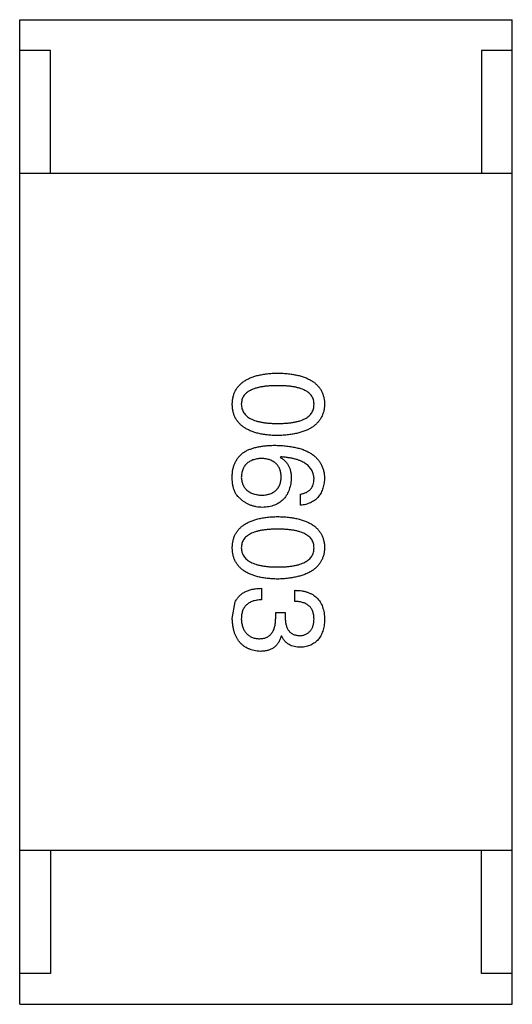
# Model space of a CAD drawing. Header units: inches. Extents: x -100 to 126, y -58 to 58.
# Tile 69 of 118: x 78.749 to 79.549, y 2.011 to 3.611. Entities that reach past the tile are written whole.
import ezdxf

# ---------------------------------------------------------------- set-up
doc = ezdxf.new("R2010")
doc.units = ezdxf.units.IN
doc.header["$LTSCALE"] = 1.21
doc.header["$MEASUREMENT"] = 0
doc.layers.get('0').update_dxf_attribs({"linetype": 'CONTINUOUS'})

msp = doc.modelspace()

# ---------------------------------------------------------------- linework, layer by layer
at = {"color": 7, "linetype": 'Continuous'}
for p, q in [((78.7488, 2.0106), (78.7488, 3.6106)), ((78.7488, 3.6106), (79.5488, 3.6106)), ((79.5488, 2.0106), (79.5488, 3.6106)), ((78.7988, 3.5606), (78.7488, 3.5606)), ((78.7988, 3.3606), (78.7988, 3.5606)), ((79.4988, 3.5606), (79.4988, 3.3606)), ((79.5488, 3.5606), (79.4988, 3.5606)), ((79.5488, 3.3606), (78.7488, 3.3606)), ((79.1727, 2.9002), (79.1718, 2.8993)), ((79.2046, 2.8215), (79.2046, 2.8395)), ((79.1415, 2.6867), (79.1415, 2.6678)), ((79.1956, 2.6654), (79.1956, 2.6834)), ((79.094, 2.6375), (79.0989, 2.6645)), ((79.1645, 2.6383), (79.1645, 2.6473)), ((79.1645, 2.6473), (79.18, 2.6473)), ((79.18, 2.6473), (79.18, 2.6375)), ((79.1743, 2.6088), (79.1735, 2.6088)), ((79.5488, 2.2606), (78.7488, 2.2606)), ((78.7988, 2.2606), (78.7988, 2.0606)), ((79.4988, 2.0606), (79.4988, 2.2606)), ((78.7988, 2.0606), (78.7488, 2.0606)), ((79.5488, 2.0606), (79.4988, 2.0606)), ((78.7488, 2.0106), (79.5488, 2.0106))]:
    msp.add_line(p, q, dxfattribs=at)
for points, knots in [([(79.094, 2.9856), (79.0941, 2.9876), (79.0942, 2.9915), (79.0952, 2.9971), (79.0967, 3.0023), (79.0988, 3.0072), (79.1014, 3.0117), (79.1047, 3.0159), (79.1085, 3.0196), (79.1129, 3.023), (79.1178, 3.026), (79.1233, 3.0286), (79.1293, 3.0309), (79.1359, 3.0327), (79.1431, 3.0342), (79.1508, 3.0353), (79.1591, 3.0361), (79.1648, 3.0363), (79.1677, 3.0364)], [0, 0, 0, 0, 0.059135, 0.115606, 0.169241, 0.221578, 0.273261, 0.324749, 0.377329, 0.431642, 0.488541, 0.548597, 0.612232, 0.680174, 0.752504, 0.829777, 0.912307, 1, 1, 1, 1]), ([(79.1677, 3.0364), (79.1708, 3.0363), (79.1767, 3.0361), (79.1853, 3.0353), (79.1933, 3.0342), (79.2007, 3.0327), (79.2075, 3.0309), (79.2137, 3.0286), (79.2194, 3.026), (79.2245, 3.023), (79.229, 3.0196), (79.2329, 3.0159), (79.2363, 3.0118), (79.239, 3.0072), (79.2411, 3.0023), (79.2427, 2.9971), (79.2437, 2.9915), (79.2439, 2.9876), (79.244, 2.9856)], [0, 0, 0, 0, 0.088823, 0.172287, 0.250296, 0.323438, 0.392244, 0.456221, 0.516635, 0.573871, 0.628, 0.680335, 0.731489, 0.782557, 0.834044, 0.886738, 0.942089, 1, 1, 1, 1]), ([(79.1677, 3.0159), (79.1654, 3.0159), (79.1608, 3.0158), (79.1541, 3.0155), (79.1478, 3.0149), (79.1421, 3.0141), (79.1368, 3.013), (79.1319, 3.0118), (79.1275, 3.0102), (79.1235, 3.0084), (79.1201, 3.0064), (79.117, 3.0042), (79.1145, 3.0017), (79.1124, 2.9989), (79.1107, 2.9959), (79.1096, 2.9927), (79.1089, 2.9892), (79.1088, 2.9868), (79.1087, 2.9856)], [0, 0, 0, 0, 0.096457, 0.187288, 0.27178, 0.350132, 0.423455, 0.491343, 0.554037, 0.612253, 0.666313, 0.717038, 0.764921, 0.811214, 0.856775, 0.902988, 0.950234, 1, 1, 1, 1]), ([(79.2268, 2.9856), (79.2267, 2.9868), (79.2266, 2.9892), (79.2259, 2.9927), (79.2248, 2.9959), (79.2232, 2.9989), (79.221, 3.0017), (79.2185, 3.0042), (79.2154, 3.0064), (79.2119, 3.0084), (79.208, 3.0102), (79.2036, 3.0118), (79.1988, 3.013), (79.1935, 3.0141), (79.1877, 3.0149), (79.1814, 3.0155), (79.1747, 3.0158), (79.1701, 3.0159), (79.1677, 3.0159)], [0, 0, 0, 0, 0.049764, 0.097007, 0.143217, 0.188577, 0.235116, 0.282997, 0.333719, 0.387776, 0.445989, 0.508679, 0.576563, 0.649481, 0.728235, 0.812722, 0.903548, 1, 1, 1, 1]), ([(79.1677, 2.9348), (79.1648, 2.9349), (79.1591, 2.9351), (79.1508, 2.9358), (79.1431, 2.9369), (79.1359, 2.9384), (79.1293, 2.9403), (79.1233, 2.9426), (79.1178, 2.9452), (79.1128, 2.9481), (79.1085, 2.9515), (79.1047, 2.9553), (79.1014, 2.9594), (79.0988, 2.9639), (79.0967, 2.9688), (79.0952, 2.9741), (79.0942, 2.9797), (79.0941, 2.9836), (79.094, 2.9856)], [0, 0, 0, 0, 0.08769, 0.170218, 0.24749, 0.319818, 0.387758, 0.451391, 0.511445, 0.568185, 0.622681, 0.67526, 0.726746, 0.778428, 0.830764, 0.884397, 0.940866, 1, 1, 1, 1]), ([(79.1087, 2.9856), (79.1088, 2.9843), (79.109, 2.9819), (79.1097, 2.9783), (79.111, 2.975), (79.1127, 2.9719), (79.1148, 2.9691), (79.1174, 2.9665), (79.1205, 2.9642), (79.1239, 2.9621), (79.1279, 2.9603), (79.1323, 2.9587), (79.1371, 2.9574), (79.1424, 2.9563), (79.1481, 2.9555), (79.1542, 2.9549), (79.1608, 2.9545), (79.1654, 2.9545), (79.1677, 2.9544)], [0, 0, 0, 0, 0.050879, 0.099377, 0.146973, 0.193618, 0.240619, 0.289461, 0.34047, 0.395283, 0.453059, 0.515633, 0.582666, 0.655287, 0.732971, 0.815933, 0.905166, 1, 1, 1, 1]), ([(79.1677, 2.9544), (79.1701, 2.9545), (79.1747, 2.9545), (79.1814, 2.9549), (79.1877, 2.9555), (79.1934, 2.9563), (79.1988, 2.9574), (79.2036, 2.9587), (79.208, 2.9603), (79.212, 2.9621), (79.2154, 2.9642), (79.2185, 2.9665), (79.221, 2.9691), (79.2232, 2.9719), (79.2248, 2.975), (79.2259, 2.9783), (79.2266, 2.9819), (79.2267, 2.9843), (79.2268, 2.9856)], [0, 0, 0, 0, 0.095719, 0.185854, 0.269738, 0.347952, 0.420315, 0.487894, 0.550245, 0.608186, 0.662454, 0.713283, 0.761375, 0.808209, 0.854301, 0.901312, 0.949396, 1, 1, 1, 1]), ([(79.244, 2.9856), (79.2439, 2.9836), (79.2436, 2.9798), (79.2426, 2.9742), (79.2409, 2.9691), (79.2387, 2.9642), (79.2359, 2.9598), (79.2326, 2.9557), (79.2286, 2.9519), (79.2241, 2.9486), (79.219, 2.9455), (79.2134, 2.9429), (79.2071, 2.9406), (79.2003, 2.9387), (79.193, 2.9372), (79.1851, 2.936), (79.1766, 2.9351), (79.1708, 2.9349), (79.1677, 2.9348)], [0, 0, 0, 0, 0.057415, 0.112361, 0.16496, 0.216437, 0.267441, 0.318839, 0.371478, 0.426325, 0.483626, 0.544235, 0.608673, 0.677374, 0.750405, 0.828394, 0.911525, 1, 1, 1, 1]), ([(79.1137, 2.9083), (79.1152, 2.9092), (79.1184, 2.911), (79.1237, 2.9131), (79.1293, 2.9149), (79.1355, 2.9164), (79.1421, 2.9176), (79.1491, 2.9184), (79.1566, 2.9189), (79.1618, 2.919), (79.1645, 2.919)], [0, 0, 0, 0, 0.101889, 0.209155, 0.322694, 0.442863, 0.569758, 0.70479, 0.848502, 1, 1, 1, 1]), ([(79.1645, 2.919), (79.1676, 2.9189), (79.1737, 2.9187), (79.1826, 2.9179), (79.1908, 2.9167), (79.1985, 2.9151), (79.2056, 2.9132), (79.2121, 2.9108), (79.218, 2.908), (79.2233, 2.9048), (79.228, 2.9012), (79.2321, 2.8972), (79.2356, 2.8928), (79.2385, 2.888), (79.2408, 2.8828), (79.2425, 2.8772), (79.2436, 2.8712), (79.2438, 2.867), (79.244, 2.8649)], [0, 0, 0, 0, 0.087517, 0.169686, 0.246944, 0.319347, 0.387088, 0.450961, 0.511075, 0.567974, 0.622351, 0.675039, 0.726853, 0.778688, 0.83093, 0.884738, 0.941043, 1, 1, 1, 1]), ([(79.094, 2.8698), (79.0941, 2.8719), (79.0943, 2.8759), (79.0954, 2.8817), (79.097, 2.8871), (79.0992, 2.8922), (79.102, 2.8969), (79.1053, 2.9011), (79.1092, 2.905), (79.1121, 2.9072), (79.1137, 2.9083)], [0, 0, 0, 0, 0.137449, 0.267856, 0.393219, 0.514735, 0.63397, 0.753734, 0.874967, 1, 1, 1, 1]), ([(79.1415, 2.8977), (79.1402, 2.8976), (79.1377, 2.8975), (79.1341, 2.8969), (79.1307, 2.8961), (79.1275, 2.8952), (79.1246, 2.894), (79.1219, 2.8926), (79.1195, 2.891), (79.1173, 2.8891), (79.1154, 2.8871), (79.1137, 2.8848), (79.1122, 2.8823), (79.111, 2.8795), (79.1101, 2.8766), (79.1094, 2.8734), (79.1089, 2.8701), (79.1088, 2.8677), (79.1087, 2.8665)], [0, 0, 0, 0, 0.076467, 0.148148, 0.216496, 0.280559, 0.342274, 0.401168, 0.458322, 0.514073, 0.569257, 0.62465, 0.68124, 0.739113, 0.799947, 0.862804, 0.929597, 1, 1, 1, 1]), ([(79.1735, 2.8674), (79.1734, 2.8685), (79.1733, 2.8708), (79.1729, 2.8741), (79.1722, 2.8771), (79.1712, 2.88), (79.1701, 2.8827), (79.1686, 2.8851), (79.167, 2.8873), (79.1651, 2.8893), (79.163, 2.8911), (79.1606, 2.8927), (79.158, 2.8941), (79.1552, 2.8952), (79.1521, 2.8962), (79.1488, 2.8969), (79.1452, 2.8974), (79.1428, 2.8976), (79.1415, 2.8977)], [0, 0, 0, 0, 0.070453, 0.136523, 0.199866, 0.260392, 0.318446, 0.374657, 0.430182, 0.485556, 0.541071, 0.598396, 0.657208, 0.718642, 0.783247, 0.851631, 0.923928, 1, 1, 1, 1]), ([(79.1718, 2.8993), (79.1733, 2.8985), (79.1761, 2.8968), (79.1798, 2.8936), (79.1829, 2.8899), (79.1855, 2.8858), (79.1875, 2.8812), (79.1889, 2.8762), (79.1897, 2.8707), (79.1898, 2.8669), (79.1899, 2.8649)], [0, 0, 0, 0, 0.122276, 0.239997, 0.35611, 0.473903, 0.59404, 0.720428, 0.855383, 1, 1, 1, 1]), ([(79.2268, 2.8649), (79.2267, 2.8662), (79.2265, 2.8687), (79.2256, 2.8724), (79.2245, 2.8759), (79.2228, 2.8791), (79.2208, 2.8822), (79.2184, 2.8849), (79.2156, 2.8874), (79.2124, 2.8898), (79.2088, 2.8919), (79.2048, 2.8937), (79.2004, 2.8954), (79.1956, 2.8968), (79.1904, 2.898), (79.1849, 2.8989), (79.1789, 2.8997), (79.1748, 2.9), (79.1727, 2.9002)], [0, 0, 0, 0, 0.054741, 0.107075, 0.158339, 0.208382, 0.258772, 0.310045, 0.362765, 0.417822, 0.475982, 0.537466, 0.602901, 0.673037, 0.747247, 0.826291, 0.910782, 1, 1, 1, 1]), ([(79.1063, 2.8329), (79.1052, 2.8339), (79.1031, 2.8358), (79.1005, 2.8392), (79.0983, 2.8431), (79.0965, 2.8476), (79.0952, 2.8524), (79.0943, 2.8578), (79.0939, 2.8637), (79.0939, 2.8677), (79.094, 2.8698)], [0, 0, 0, 0, 0.105033, 0.21147, 0.321511, 0.438526, 0.563605, 0.698055, 0.843218, 1, 1, 1, 1]), ([(79.1087, 2.8665), (79.1088, 2.8654), (79.109, 2.8633), (79.1096, 2.8602), (79.1103, 2.8573), (79.1114, 2.8546), (79.1127, 2.8521), (79.1142, 2.8498), (79.1159, 2.8477), (79.1179, 2.8458), (79.1202, 2.8441), (79.1226, 2.8426), (79.1253, 2.8413), (79.1283, 2.8402), (79.1315, 2.8393), (79.1349, 2.8386), (79.1385, 2.8381), (79.141, 2.8379), (79.1423, 2.8379)], [0, 0, 0, 0, 0.066682, 0.130303, 0.190802, 0.248749, 0.30534, 0.361219, 0.415721, 0.471765, 0.528279, 0.586428, 0.64659, 0.710143, 0.776461, 0.846692, 0.921137, 1, 1, 1, 1]), ([(79.1423, 2.8379), (79.1436, 2.8379), (79.146, 2.8381), (79.1494, 2.8386), (79.1526, 2.8394), (79.1556, 2.8402), (79.1584, 2.8414), (79.1609, 2.8427), (79.1632, 2.8443), (79.1653, 2.846), (79.1672, 2.848), (79.1688, 2.8501), (79.1701, 2.8525), (79.1713, 2.8551), (79.1722, 2.8579), (79.1729, 2.8609), (79.1733, 2.864), (79.1734, 2.8662), (79.1735, 2.8674)], [0, 0, 0, 0, 0.076288, 0.14871, 0.216387, 0.281386, 0.342528, 0.402111, 0.4591, 0.514852, 0.569974, 0.625644, 0.682226, 0.740156, 0.800362, 0.863471, 0.930116, 1, 1, 1, 1]), ([(79.1899, 2.8649), (79.1897, 2.8631), (79.1894, 2.8595), (79.1885, 2.8544), (79.1873, 2.8496), (79.1858, 2.8451), (79.184, 2.841), (79.1819, 2.8372), (79.1794, 2.8338), (79.1766, 2.8306), (79.1735, 2.8279), (79.1701, 2.8255), (79.1664, 2.8233), (79.1623, 2.8216), (79.158, 2.8203), (79.1533, 2.8192), (79.1484, 2.8185), (79.1449, 2.8183), (79.1432, 2.8182)], [0, 0, 0, 0, 0.074228, 0.144548, 0.211288, 0.274576, 0.335162, 0.393915, 0.450599, 0.506657, 0.562409, 0.618617, 0.676096, 0.735061, 0.79654, 0.860906, 0.928473, 1, 1, 1, 1]), ([(79.2046, 2.8395), (79.2064, 2.8399), (79.2097, 2.8406), (79.2143, 2.8424), (79.2181, 2.8448), (79.2213, 2.8478), (79.2238, 2.8513), (79.2255, 2.8554), (79.2266, 2.86), (79.2267, 2.8632), (79.2268, 2.8649)], [0, 0, 0, 0, 0.1439, 0.274233, 0.394478, 0.509388, 0.621911, 0.738504, 0.863414, 1, 1, 1, 1]), ([(79.244, 2.8649), (79.2438, 2.8633), (79.2436, 2.8602), (79.2429, 2.8557), (79.2419, 2.8514), (79.2407, 2.8475), (79.2392, 2.8438), (79.2374, 2.8403), (79.2353, 2.8372), (79.233, 2.8343), (79.2304, 2.8317), (79.2275, 2.8294), (79.2243, 2.8274), (79.2209, 2.8256), (79.2172, 2.8241), (79.2133, 2.823), (79.209, 2.822), (79.2061, 2.8216), (79.2046, 2.8215)], [0, 0, 0, 0, 0.073784, 0.144317, 0.211047, 0.274818, 0.336501, 0.395724, 0.453465, 0.510016, 0.566585, 0.622844, 0.680328, 0.739335, 0.800408, 0.863904, 0.93053, 1, 1, 1, 1]), ([(79.1432, 2.8182), (79.1414, 2.8182), (79.138, 2.8183), (79.1329, 2.819), (79.128, 2.8202), (79.1232, 2.8218), (79.1187, 2.8239), (79.1143, 2.8264), (79.1102, 2.8294), (79.1076, 2.8318), (79.1063, 2.8329)], [0, 0, 0, 0, 0.12904, 0.253809, 0.377066, 0.499122, 0.621469, 0.744665, 0.870607, 1, 1, 1, 1]), ([(79.094, 2.7524), (79.0941, 2.7544), (79.0942, 2.7583), (79.0952, 2.7639), (79.0967, 2.7692), (79.0988, 2.7741), (79.1014, 2.7786), (79.1047, 2.7827), (79.1085, 2.7865), (79.1129, 2.7898), (79.1178, 2.7929), (79.1233, 2.7955), (79.1293, 2.7977), (79.1359, 2.7996), (79.1431, 2.8011), (79.1508, 2.8022), (79.1591, 2.8029), (79.1648, 2.8031), (79.1677, 2.8032)], [0, 0, 0, 0, 0.059135, 0.115606, 0.169241, 0.221578, 0.273261, 0.324749, 0.377329, 0.431642, 0.488541, 0.548597, 0.612232, 0.680174, 0.752504, 0.829777, 0.912307, 1, 1, 1, 1]), ([(79.1677, 2.8032), (79.1708, 2.8031), (79.1767, 2.8029), (79.1853, 2.8022), (79.1933, 2.8011), (79.2007, 2.7996), (79.2075, 2.7977), (79.2137, 2.7954), (79.2194, 2.7929), (79.2245, 2.7898), (79.229, 2.7865), (79.2329, 2.7827), (79.2363, 2.7786), (79.239, 2.7741), (79.2411, 2.7692), (79.2427, 2.7639), (79.2437, 2.7583), (79.2439, 2.7544), (79.244, 2.7524)], [0, 0, 0, 0, 0.088823, 0.172287, 0.250296, 0.323438, 0.392244, 0.456221, 0.516635, 0.573871, 0.628, 0.680335, 0.731489, 0.782557, 0.834044, 0.886738, 0.942089, 1, 1, 1, 1]), ([(79.1677, 2.7828), (79.1654, 2.7827), (79.1608, 2.7827), (79.1541, 2.7823), (79.1478, 2.7818), (79.1421, 2.781), (79.1368, 2.7798), (79.1319, 2.7786), (79.1275, 2.7771), (79.1235, 2.7753), (79.1201, 2.7733), (79.117, 2.771), (79.1145, 2.7685), (79.1124, 2.7657), (79.1107, 2.7628), (79.1096, 2.7595), (79.1089, 2.756), (79.1088, 2.7537), (79.1087, 2.7524)], [0, 0, 0, 0, 0.096457, 0.187288, 0.27178, 0.350132, 0.423455, 0.491343, 0.554037, 0.612253, 0.666313, 0.717038, 0.764921, 0.811214, 0.856775, 0.902988, 0.950234, 1, 1, 1, 1]), ([(79.2268, 2.7524), (79.2267, 2.7537), (79.2266, 2.756), (79.2259, 2.7595), (79.2248, 2.7628), (79.2232, 2.7658), (79.221, 2.7685), (79.2185, 2.771), (79.2154, 2.7733), (79.2119, 2.7753), (79.208, 2.7771), (79.2036, 2.7786), (79.1988, 2.7798), (79.1935, 2.781), (79.1877, 2.7818), (79.1814, 2.7823), (79.1747, 2.7827), (79.1701, 2.7827), (79.1677, 2.7828)], [0, 0, 0, 0, 0.049764, 0.097007, 0.143217, 0.188577, 0.235116, 0.282997, 0.333719, 0.387776, 0.445989, 0.508679, 0.576563, 0.649481, 0.728235, 0.812722, 0.903548, 1, 1, 1, 1]), ([(79.1677, 2.7016), (79.1648, 2.7017), (79.1591, 2.7019), (79.1508, 2.7027), (79.1431, 2.7038), (79.1359, 2.7053), (79.1293, 2.7072), (79.1233, 2.7094), (79.1178, 2.712), (79.1128, 2.715), (79.1085, 2.7184), (79.1047, 2.7221), (79.1014, 2.7263), (79.0988, 2.7308), (79.0967, 2.7357), (79.0952, 2.7409), (79.0942, 2.7466), (79.0941, 2.7504), (79.094, 2.7524)], [0, 0, 0, 0, 0.08769, 0.170218, 0.24749, 0.319818, 0.387758, 0.451391, 0.511445, 0.568185, 0.622681, 0.67526, 0.726746, 0.778428, 0.830764, 0.884397, 0.940866, 1, 1, 1, 1]), ([(79.1087, 2.7524), (79.1088, 2.7512), (79.109, 2.7487), (79.1097, 2.7451), (79.111, 2.7418), (79.1127, 2.7387), (79.1148, 2.7359), (79.1174, 2.7334), (79.1205, 2.731), (79.1239, 2.729), (79.1279, 2.7271), (79.1323, 2.7256), (79.1371, 2.7242), (79.1424, 2.7232), (79.1481, 2.7223), (79.1542, 2.7217), (79.1608, 2.7213), (79.1654, 2.7213), (79.1677, 2.7213)], [0, 0, 0, 0, 0.050879, 0.099377, 0.146973, 0.193618, 0.240619, 0.289461, 0.34047, 0.395283, 0.453059, 0.515633, 0.582666, 0.655287, 0.732971, 0.815933, 0.905166, 1, 1, 1, 1]), ([(79.1677, 2.7213), (79.1701, 2.7213), (79.1747, 2.7213), (79.1814, 2.7217), (79.1877, 2.7223), (79.1934, 2.7231), (79.1988, 2.7242), (79.2036, 2.7256), (79.208, 2.7271), (79.212, 2.7289), (79.2154, 2.731), (79.2185, 2.7333), (79.221, 2.7359), (79.2232, 2.7387), (79.2248, 2.7418), (79.2259, 2.7451), (79.2266, 2.7487), (79.2267, 2.7512), (79.2268, 2.7524)], [0, 0, 0, 0, 0.095719, 0.185854, 0.269738, 0.347952, 0.420315, 0.487894, 0.550245, 0.608186, 0.662454, 0.713283, 0.761375, 0.808209, 0.854301, 0.901312, 0.949396, 1, 1, 1, 1]), ([(79.244, 2.7524), (79.2439, 2.7505), (79.2436, 2.7466), (79.2426, 2.7411), (79.2409, 2.7359), (79.2387, 2.7311), (79.2359, 2.7266), (79.2326, 2.7225), (79.2286, 2.7188), (79.2241, 2.7154), (79.219, 2.7124), (79.2134, 2.7098), (79.2071, 2.7075), (79.2003, 2.7056), (79.193, 2.7041), (79.1851, 2.7029), (79.1766, 2.702), (79.1708, 2.7017), (79.1677, 2.7016)], [0, 0, 0, 0, 0.057415, 0.112361, 0.16496, 0.216437, 0.267441, 0.318839, 0.371478, 0.426325, 0.483626, 0.544235, 0.608673, 0.677374, 0.750405, 0.828394, 0.911525, 1, 1, 1, 1]), ([(79.0989, 2.6645), (79.0993, 2.6654), (79.1001, 2.6671), (79.1017, 2.6696), (79.1033, 2.6718), (79.1052, 2.674), (79.1073, 2.6759), (79.1095, 2.6777), (79.1119, 2.6793), (79.1145, 2.6808), (79.1172, 2.6821), (79.1202, 2.6832), (79.1233, 2.6842), (79.1266, 2.685), (79.1301, 2.6857), (79.1337, 2.6862), (79.1376, 2.6865), (79.1402, 2.6866), (79.1415, 2.6867)], [0, 0, 0, 0, 0.056906, 0.113264, 0.168825, 0.223843, 0.279195, 0.335267, 0.392098, 0.450414, 0.51054, 0.572219, 0.636652, 0.703156, 0.773102, 0.845505, 0.921063, 1, 1, 1, 1]), ([(79.1956, 2.6834), (79.1975, 2.6833), (79.2013, 2.6832), (79.2067, 2.6826), (79.2117, 2.6816), (79.2164, 2.6802), (79.2207, 2.6785), (79.2247, 2.6764), (79.2283, 2.674), (79.2315, 2.6711), (79.2344, 2.668), (79.2369, 2.6644), (79.239, 2.6606), (79.2407, 2.6563), (79.2421, 2.6517), (79.2431, 2.6467), (79.2438, 2.6414), (79.2439, 2.6377), (79.244, 2.6359)], [0, 0, 0, 0, 0.074804, 0.144899, 0.211458, 0.274554, 0.334363, 0.392059, 0.448123, 0.503024, 0.558154, 0.613471, 0.670844, 0.729926, 0.792003, 0.857405, 0.926768, 1, 1, 1, 1]), ([(79.1415, 2.6678), (79.1402, 2.6678), (79.1376, 2.6677), (79.1339, 2.6672), (79.1304, 2.6666), (79.1272, 2.6656), (79.1243, 2.6645), (79.1215, 2.6631), (79.1191, 2.6615), (79.1169, 2.6597), (79.115, 2.6576), (79.1133, 2.6553), (79.1119, 2.6527), (79.1107, 2.65), (79.1098, 2.647), (79.1092, 2.6437), (79.1088, 2.6403), (79.1088, 2.6379), (79.1087, 2.6367)], [0, 0, 0, 0, 0.07723, 0.149593, 0.217944, 0.282232, 0.34411, 0.402297, 0.458791, 0.513966, 0.568538, 0.623291, 0.679957, 0.737243, 0.798142, 0.86118, 0.928728, 1, 1, 1, 1]), ([(79.2268, 2.6367), (79.2267, 2.6378), (79.2267, 2.64), (79.2263, 2.6432), (79.2257, 2.6461), (79.2249, 2.6489), (79.2238, 2.6515), (79.2224, 2.6538), (79.2209, 2.6559), (79.219, 2.6578), (79.2169, 2.6595), (79.2146, 2.661), (79.212, 2.6623), (79.2092, 2.6633), (79.2062, 2.6642), (79.2028, 2.6648), (79.1993, 2.6652), (79.1969, 2.6653), (79.1956, 2.6654)], [0, 0, 0, 0, 0.069877, 0.136363, 0.198671, 0.257968, 0.315462, 0.370709, 0.425568, 0.479847, 0.535753, 0.592303, 0.651386, 0.713311, 0.778642, 0.84836, 0.921866, 1, 1, 1, 1]), ([(79.1399, 2.5842), (79.1381, 2.5843), (79.1346, 2.5846), (79.1295, 2.5855), (79.1248, 2.5867), (79.1204, 2.5884), (79.1164, 2.5904), (79.1126, 2.5928), (79.1093, 2.5956), (79.1062, 2.5987), (79.1035, 2.6023), (79.1011, 2.6062), (79.0991, 2.6105), (79.0974, 2.6152), (79.096, 2.6202), (79.095, 2.6256), (79.0943, 2.6314), (79.0941, 2.6354), (79.094, 2.6375)], [0, 0, 0, 0, 0.068236, 0.132937, 0.194125, 0.253174, 0.310181, 0.365986, 0.421096, 0.476216, 0.532352, 0.590232, 0.649824, 0.71274, 0.778406, 0.848058, 0.921922, 1, 1, 1, 1]), ([(79.1087, 2.6367), (79.1088, 2.6354), (79.109, 2.6331), (79.1095, 2.6296), (79.1102, 2.6264), (79.1111, 2.6233), (79.1122, 2.6205), (79.1135, 2.618), (79.115, 2.6156), (79.1167, 2.6135), (79.1186, 2.6116), (79.1207, 2.6099), (79.123, 2.6085), (79.1255, 2.6073), (79.1282, 2.6062), (79.1311, 2.6055), (79.1342, 2.6049), (79.1363, 2.6048), (79.1374, 2.6047)], [0, 0, 0, 0, 0.076694, 0.149502, 0.218019, 0.283183, 0.345589, 0.405199, 0.462852, 0.519478, 0.575313, 0.630559, 0.687006, 0.744638, 0.804006, 0.866059, 0.931486, 1, 1, 1, 1]), ([(79.1374, 2.6047), (79.1385, 2.6047), (79.1406, 2.6048), (79.1437, 2.6052), (79.1466, 2.6058), (79.1493, 2.6067), (79.1517, 2.6079), (79.1539, 2.6094), (79.156, 2.6111), (79.1578, 2.6131), (79.1593, 2.6153), (79.1607, 2.6178), (79.1619, 2.6206), (79.1628, 2.6237), (79.1636, 2.627), (79.1641, 2.6305), (79.1644, 2.6343), (79.1645, 2.637), (79.1645, 2.6383)], [0, 0, 0, 0, 0.066518, 0.129194, 0.188613, 0.245254, 0.300032, 0.353805, 0.407079, 0.461108, 0.516272, 0.574141, 0.634837, 0.699275, 0.767504, 0.840272, 0.917505, 1, 1, 1, 1]), ([(79.18, 2.6375), (79.1801, 2.6364), (79.1802, 2.6343), (79.1805, 2.6312), (79.1811, 2.6283), (79.1818, 2.6256), (79.1827, 2.6232), (79.1837, 2.6209), (79.1849, 2.6188), (79.1863, 2.617), (79.1879, 2.6153), (79.1897, 2.6139), (79.1916, 2.6126), (79.1937, 2.6116), (79.196, 2.6108), (79.1984, 2.6102), (79.2011, 2.6098), (79.2029, 2.6097), (79.2038, 2.6096)], [0, 0, 0, 0, 0.079415, 0.154091, 0.22508, 0.29186, 0.355026, 0.415127, 0.472418, 0.528511, 0.583551, 0.638361, 0.693547, 0.750023, 0.807857, 0.868401, 0.932259, 1, 1, 1, 1]), ([(79.2038, 2.6096), (79.2047, 2.6097), (79.2065, 2.6099), (79.209, 2.6104), (79.2113, 2.611), (79.2135, 2.6119), (79.2156, 2.6129), (79.2174, 2.6142), (79.2192, 2.6156), (79.2207, 2.6172), (79.222, 2.619), (79.2232, 2.621), (79.2242, 2.6231), (79.2251, 2.6255), (79.2257, 2.628), (79.2263, 2.6307), (79.2266, 2.6336), (79.2267, 2.6356), (79.2268, 2.6367)], [0, 0, 0, 0, 0.067655, 0.132224, 0.194132, 0.253145, 0.309858, 0.366002, 0.421361, 0.47702, 0.532632, 0.590536, 0.65067, 0.713258, 0.779588, 0.848803, 0.921949, 1, 1, 1, 1]), ([(79.244, 2.6359), (79.2439, 2.6341), (79.2437, 2.6308), (79.2431, 2.6259), (79.2422, 2.6213), (79.241, 2.6171), (79.2396, 2.6132), (79.2379, 2.6096), (79.2359, 2.6062), (79.2336, 2.6032), (79.231, 2.6006), (79.2282, 2.5982), (79.2251, 2.5962), (79.2217, 2.5944), (79.218, 2.593), (79.2141, 2.5919), (79.2099, 2.5911), (79.2069, 2.5909), (79.2055, 2.5908)], [0, 0, 0, 0, 0.077845, 0.151584, 0.221397, 0.287366, 0.350104, 0.410398, 0.467998, 0.524388, 0.579979, 0.635152, 0.690917, 0.747936, 0.806661, 0.867861, 0.932479, 1, 1, 1, 1]), ([(79.1735, 2.6088), (79.1732, 2.6078), (79.1725, 2.6059), (79.1714, 2.6031), (79.1701, 2.6005), (79.1687, 2.598), (79.1671, 2.5958), (79.1653, 2.5938), (79.1635, 2.5919), (79.1614, 2.5903), (79.1592, 2.5889), (79.1569, 2.5876), (79.1544, 2.5866), (79.1518, 2.5857), (79.149, 2.585), (79.1461, 2.5846), (79.143, 2.5842), (79.141, 2.5842), (79.1399, 2.5842)], [0, 0, 0, 0, 0.069445, 0.136039, 0.200011, 0.261745, 0.322328, 0.381403, 0.438864, 0.496655, 0.554398, 0.612391, 0.672266, 0.733005, 0.79604, 0.861293, 0.928785, 1, 1, 1, 1]), ([(79.2055, 2.5908), (79.2036, 2.5908), (79.2001, 2.5909), (79.195, 2.5918), (79.1904, 2.5932), (79.1862, 2.5951), (79.1825, 2.5977), (79.1792, 2.6009), (79.1764, 2.6046), (79.175, 2.6074), (79.1743, 2.6088)], [0, 0, 0, 0, 0.143686, 0.277942, 0.40333, 0.521785, 0.638573, 0.755208, 0.874773, 1, 1, 1, 1])]:
    msp.add_open_spline(points, degree=3, knots=knots, dxfattribs=at)

doc.saveas('drawing.dxf')
